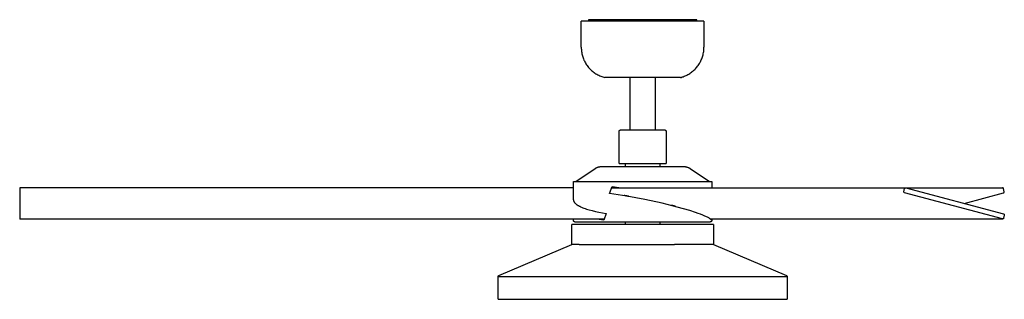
# Model space of a CAD drawing. Header units: millimetres. Extents: x 2489 to 5060, y -11490 to -9826.
# Tile 14 of 25: x 4017 to 5060, y -11490 to -11193. Entities that reach past the tile are written whole.
import ezdxf

# ---------------------------------------------------------------- set-up
doc = ezdxf.new("R2010")
doc.units = ezdxf.units.MM
doc.layers.add('Make2D$Visible$Curvas', color=7, linetype='Continuous')

msp = doc.modelspace()

# ---------------------------------------------------------------- linework, layer by layer
at = {"layer": 'Make2D$Visible$Curvas', "color": 7, "lineweight": -3, "true_color": 0xffffff}
for p, q in [((4622.7, -11193.2), (4619.7, -11193.2)), ((4619.7, -11193.2), (4619.7, -11194.6)), ((4648.7, -11193.2), (4622.7, -11193.2)), ((4654.7, -11193.2), (4648.7, -11193.2)), ((4648.7, -11193.2), (4648.7, -11194.6)), ((4699.7, -11193.2), (4654.7, -11193.2)), ((4654.7, -11193.2), (4654.7, -11194.6)), ((4705.7, -11193.2), (4699.7, -11193.2)), ((4699.7, -11193.2), (4699.7, -11194.6)), ((4731.7, -11193.2), (4705.7, -11193.2)), ((4705.7, -11194.6), (4705.7, -11193.2)), ((4734.7, -11193.2), (4731.7, -11193.2)), ((4734.7, -11194.6), (4734.7, -11193.2))]:
    msp.add_line(p, q, dxfattribs=at)
at = {"layer": 'Make2D$Visible$Curvas', "color": 8, "lineweight": -3, "true_color": 0x7f7f7f}
for p, q in [((4612.2, -11222.5), (4612.2, -11194.6)), ((4742.2, -11194.6), (4612.2, -11194.6)), ((4742.2, -11194.6), (4742.2, -11222.5)), ((4612.2, -11222.5), (4612.2, -11222.5)), ((4612.2, -11222.5), (4612.2, -11223.7)), ((4612.2, -11223.7), (4612.3, -11224.8)), ((4612.3, -11224.8), (4612.4, -11226)), ((4742, -11225.9), (4742.1, -11224.8)), ((4742.1, -11224.8), (4742.2, -11223.7)), ((4742.2, -11222.5), (4742.2, -11222.5)), ((4742.2, -11223.7), (4742.2, -11222.5)), ((4612.4, -11226), (4612.5, -11227.1)), ((4612.5, -11227.1), (4612.7, -11228.2)), ((4612.7, -11228.2), (4612.9, -11229.4)), ((4612.9, -11229.4), (4613.2, -11230.5)), ((4613.2, -11230.5), (4613.5, -11231.6)), ((4613.5, -11231.6), (4613.8, -11232.7)), ((4613.8, -11232.7), (4614.2, -11233.8)), ((4614.2, -11233.8), (4614.6, -11234.9)), ((4614.6, -11234.9), (4615, -11236)), ((4739.4, -11235.8), (4739.9, -11234.7)), ((4739.9, -11234.7), (4740.3, -11233.7)), ((4740.3, -11233.7), (4740.6, -11232.6)), ((4740.6, -11232.6), (4740.9, -11231.5)), ((4740.9, -11231.5), (4741.2, -11230.4)), ((4741.2, -11230.4), (4741.5, -11229.3)), ((4741.5, -11229.3), (4741.7, -11228.2)), ((4741.7, -11228.2), (4741.9, -11227.1)), ((4741.9, -11227.1), (4742, -11225.9)), ((4615, -11236), (4615.5, -11237)), ((4615.5, -11237), (4616.1, -11238)), ((4616.1, -11238), (4616.6, -11239)), ((4616.6, -11239), (4617.2, -11240)), ((4617.2, -11240), (4617.8, -11241)), ((4617.8, -11241), (4618.5, -11241.9)), ((4618.5, -11241.9), (4619.2, -11242.9)), ((4619.2, -11242.9), (4619.9, -11243.8)), ((4619.9, -11243.8), (4620.7, -11244.6)), ((4620.7, -11244.6), (4621.4, -11245.5)), ((4621.4, -11245.5), (4622.3, -11246.3)), ((4732.4, -11246.1), (4733.2, -11245.2)), ((4733.2, -11245.2), (4733.9, -11244.4)), ((4733.9, -11244.4), (4734.7, -11243.5)), ((4734.7, -11243.5), (4735.4, -11242.6)), ((4735.4, -11242.6), (4736.1, -11241.7)), ((4736.1, -11241.7), (4736.7, -11240.8)), ((4736.7, -11240.8), (4737.3, -11239.8)), ((4737.3, -11239.8), (4737.9, -11238.8)), ((4737.9, -11238.8), (4738.4, -11237.8)), ((4738.4, -11237.8), (4738.9, -11236.8)), ((4738.9, -11236.8), (4739.4, -11235.8)), ((4622.3, -11246.3), (4623.1, -11247.1)), ((4623.1, -11247.1), (4624, -11247.8)), ((4624, -11247.8), (4624.9, -11248.6)), ((4624.9, -11248.6), (4625.8, -11249.3)), ((4625.8, -11249.3), (4626.7, -11249.9)), ((4626.7, -11249.9), (4627.7, -11250.6)), ((4627.7, -11250.6), (4628.7, -11251.2)), ((4628.7, -11251.2), (4629.7, -11251.7)), ((4629.7, -11251.7), (4630.7, -11252.2)), ((4630.7, -11252.2), (4631.8, -11252.7)), ((4631.8, -11252.7), (4632.8, -11253.2)), ((4632.8, -11253.2), (4633.9, -11253.6)), ((4633.9, -11253.6), (4635, -11254)), ((4635, -11254), (4636.1, -11254.3)), ((4636.1, -11254.3), (4637.2, -11254.6)), ((4717.2, -11254.6), (4637.2, -11254.6)), ((4663.9, -11310), (4663.9, -11254.6)), ((4690.4, -11254.6), (4690.4, -11310)), ((4717.2, -11254.6), (4718.2, -11254.4)), ((4718.2, -11254.4), (4719.2, -11254)), ((4719.2, -11254), (4720.2, -11253.7)), ((4720.2, -11253.7), (4721.2, -11253.3)), ((4721.2, -11253.3), (4722.2, -11252.9)), ((4722.2, -11252.9), (4723.2, -11252.5)), ((4723.2, -11252.5), (4724.1, -11252)), ((4724.1, -11252), (4725.1, -11251.5)), ((4725.1, -11251.5), (4726.1, -11250.9)), ((4726.1, -11250.9), (4727.1, -11250.3)), ((4727.1, -11250.3), (4728, -11249.7)), ((4728, -11249.7), (4728.9, -11249)), ((4728.9, -11249), (4729.8, -11248.3)), ((4729.8, -11248.3), (4730.7, -11247.6)), ((4730.7, -11247.6), (4731.6, -11246.8)), ((4731.6, -11246.8), (4732.4, -11246.1)), ((4652.2, -11311.8), (4652.2, -11311.7)), ((4652.2, -11311.7), (4652.3, -11311.7)), ((4652.2, -11311.9), (4652.2, -11311.8)), ((4652.2, -11312), (4652.2, -11311.9)), ((4652.2, -11311.9), (4652.2, -11311.9)), ((4652.2, -11312.1), (4652.2, -11312)), ((4652.2, -11346), (4652.2, -11312.1)), ((4652.3, -11311.4), (4652.4, -11311.3)), ((4652.3, -11311.5), (4652.3, -11311.4)), ((4652.3, -11311.6), (4652.3, -11311.5)), ((4652.3, -11311.5), (4652.3, -11311.5)), ((4652.3, -11311.7), (4652.3, -11311.6)), ((4652.4, -11311.2), (4652.4, -11311.1)), ((4652.4, -11311.1), (4652.5, -11311.1)), ((4652.4, -11311.3), (4652.4, -11311.2)), ((4652.4, -11311.3), (4652.4, -11311.3)), ((4652.5, -11311), (4652.6, -11310.9)), ((4652.5, -11311.1), (4652.5, -11311)), ((4652.6, -11310.9), (4652.6, -11310.8)), ((4652.6, -11310.8), (4652.7, -11310.8)), ((4652.6, -11310.9), (4652.6, -11310.9)), ((4652.7, -11310.8), (4652.7, -11310.7)), ((4652.7, -11310.7), (4652.8, -11310.7)), ((4652.8, -11310.7), (4652.8, -11310.6)), ((4652.8, -11310.6), (4652.9, -11310.6)), ((4652.9, -11310.6), (4652.9, -11310.5)), ((4652.9, -11310.5), (4653, -11310.5)), ((4653, -11310.5), (4653, -11310.4)), ((4653, -11310.4), (4653.1, -11310.4)), ((4653.1, -11310.4), (4653.2, -11310.3)), ((4653.1, -11310.4), (4653.1, -11310.4)), ((4653.2, -11310.3), (4653.3, -11310.3)), ((4653.3, -11310.3), (4653.4, -11310.2)), ((4653.3, -11310.3), (4653.3, -11310.3)), ((4653.4, -11310.2), (4653.5, -11310.2)), ((4653.5, -11310.2), (4653.6, -11310.1)), ((4653.5, -11310.2), (4653.5, -11310.2)), ((4653.6, -11310.1), (4653.6, -11310.1)), ((4653.6, -11310.1), (4653.7, -11310.1)), ((4653.7, -11310.1), (4653.8, -11310.1)), ((4653.8, -11310.1), (4653.9, -11310.1)), ((4653.9, -11310.1), (4654, -11310)), ((4653.9, -11310.1), (4653.9, -11310.1)), ((4654, -11310), (4654.1, -11310)), ((4654.1, -11310), (4654.1, -11310)), ((4654.1, -11310), (4654.2, -11310)), ((4654.2, -11310), (4654.3, -11310)), ((4654.3, -11310), (4700.1, -11310)), ((4699.9, -11310), (4699.9, -11310)), ((4700.1, -11310), (4700.2, -11310)), ((4700.2, -11310), (4700.3, -11310)), ((4700.3, -11310), (4700.3, -11310)), ((4700.3, -11310), (4700.4, -11310)), ((4700.4, -11310), (4700.5, -11310.1)), ((4700.5, -11310.1), (4700.5, -11310.1)), ((4700.5, -11310.1), (4700.6, -11310.1)), ((4700.6, -11310.1), (4700.7, -11310.1)), ((4700.7, -11310.1), (4700.8, -11310.1)), ((4700.8, -11310.1), (4700.8, -11310.1)), ((4700.8, -11310.1), (4700.9, -11310.2)), ((4700.9, -11310.2), (4701, -11310.2)), ((4701, -11310.2), (4701, -11310.2)), ((4701, -11310.2), (4701.1, -11310.3)), ((4701.1, -11310.3), (4701.1, -11310.3)), ((4701.1, -11310.3), (4701.2, -11310.3)), ((4701.2, -11310.3), (4701.3, -11310.4)), ((4701.3, -11310.4), (4701.3, -11310.4)), ((4701.3, -11310.4), (4701.4, -11310.5)), ((4701.4, -11310.5), (4701.4, -11310.5)), ((4701.4, -11310.5), (4701.5, -11310.5)), ((4701.5, -11310.5), (4701.5, -11310.6)), ((4701.5, -11310.6), (4701.6, -11310.6)), ((4701.6, -11310.6), (4701.6, -11310.7)), ((4701.6, -11310.7), (4701.7, -11310.8)), ((4701.7, -11310.8), (4701.7, -11310.8)), ((4701.7, -11310.8), (4701.8, -11310.9)), ((4701.8, -11310.9), (4701.8, -11310.9)), ((4701.8, -11310.9), (4701.9, -11311)), ((4701.9, -11311), (4701.9, -11311)), ((4701.9, -11311), (4701.9, -11311.1)), ((4701.9, -11311.1), (4702, -11311.2)), ((4702, -11311.2), (4702, -11311.2)), ((4702, -11311.2), (4702, -11311.3)), ((4702, -11311.3), (4702, -11311.4)), ((4702, -11311.4), (4702.1, -11311.4)), ((4702.1, -11311.4), (4702.1, -11311.5)), ((4702.1, -11311.5), (4702.1, -11311.6)), ((4702.1, -11311.6), (4702.1, -11311.6)), ((4702.1, -11311.6), (4702.1, -11311.7)), ((4702.1, -11311.7), (4702.2, -11311.8)), ((4702.2, -11311.8), (4702.2, -11311.9)), ((4702.2, -11311.9), (4702.2, -11311.9)), ((4702.2, -11311.9), (4702.2, -11312)), ((4702.2, -11312), (4702.2, -11312.1)), ((4702.2, -11312.1), (4702.2, -11312.1)), ((4702.2, -11312.1), (4702.2, -11346)), ((4628.7, -11350.2), (4629.1, -11350)), ((4629.1, -11350), (4629.5, -11349.9)), ((4629.5, -11349.9), (4629.8, -11349.8)), ((4629.8, -11349.8), (4630.2, -11349.6)), ((4630.2, -11349.6), (4630.6, -11349.5)), ((4630.6, -11349.5), (4631, -11349.4)), ((4631, -11349.4), (4631.4, -11349.3)), ((4631.4, -11349.3), (4631.8, -11349.3)), ((4631.8, -11349.3), (4632.2, -11349.2)), ((4632.2, -11349.2), (4632.6, -11349.2)), ((4632.6, -11349.2), (4633, -11349.1)), ((4633, -11349.1), (4633.4, -11349.1)), ((4633.4, -11349.1), (4721, -11349.1)), ((4652.2, -11346), (4702.2, -11346)), ((4659.1, -11349.1), (4659.1, -11346)), ((4695.3, -11346), (4695.3, -11349.1)), ((4721, -11349.1), (4721.4, -11349.1)), ((4721.4, -11349.1), (4721.8, -11349.2)), ((4721.8, -11349.2), (4722.2, -11349.2)), ((4722.2, -11349.2), (4722.6, -11349.3)), ((4722.6, -11349.3), (4723, -11349.3)), ((4723, -11349.3), (4723.4, -11349.4)), ((4723.4, -11349.4), (4723.8, -11349.5)), ((4723.8, -11349.5), (4724.2, -11349.6)), ((4724.2, -11349.6), (4724.5, -11349.8)), ((4724.5, -11349.8), (4724.9, -11349.9)), ((4724.9, -11349.9), (4725.3, -11350)), ((4725.3, -11350), (4725.7, -11350.2)), ((4606.5, -11364.9), (4627, -11351.2)), ((4627, -11351.2), (4627.3, -11350.9)), ((4627, -11351.2), (4627, -11351.2)), ((4627.3, -11350.9), (4627.7, -11350.7)), ((4627.7, -11350.7), (4628, -11350.5)), ((4628, -11350.5), (4628.4, -11350.4)), ((4628.4, -11350.4), (4628.7, -11350.2)), ((4725.7, -11350.2), (4726, -11350.4)), ((4726, -11350.4), (4726.4, -11350.5)), ((4726.4, -11350.5), (4726.7, -11350.7)), ((4726.7, -11350.7), (4727.1, -11350.9)), ((4727.1, -11350.9), (4727.4, -11351.2)), ((4727.4, -11351.2), (4727.4, -11351.2)), ((4727.4, -11351.2), (4747.9, -11364.9)), ((4604, -11384.4), (4604, -11364.9)), ((4604, -11364.9), (4750.4, -11364.9)), ((4642.2, -11377.7), (4645, -11370.3)), ((4652, -11371.7), (4644.8, -11370.6)), ((4645, -11370.3), (4653.7, -11371.7)), ((4750.4, -11364.9), (4750.4, -11371.7)), ((4017.2, -11371.7), (4017.2, -11399.4)), ((4604, -11371.7), (4017.2, -11371.7)), ((4660.3, -11380.5), (4642.2, -11377.7)), ((4644.5, -11371.7), (4955.7, -11371.7)), ((4657.8, -11379.7), (4658.1, -11379.6)), ((4657.9, -11379.8), (4657.8, -11379.7)), ((4658, -11379.9), (4657.9, -11379.8)), ((4658.2, -11379.9), (4658, -11379.9)), ((4658.1, -11379.6), (4658.2, -11379.6)), ((4658.2, -11379.6), (4658.3, -11379.7)), ((4658.3, -11380), (4658.2, -11379.9)), ((4658.3, -11379.7), (4658.5, -11379.7)), ((4658.5, -11380.1), (4658.3, -11380)), ((4658.5, -11379.7), (4658.6, -11379.7)), ((4658.6, -11380.1), (4658.5, -11380.1)), ((4658.6, -11379.7), (4658.9, -11379.7)), ((4658.8, -11380.2), (4658.6, -11380.1)), ((4658.9, -11380.2), (4658.8, -11380.2)), ((4658.9, -11379.7), (4659.3, -11379.8)), ((4659.1, -11380.3), (4658.9, -11380.2)), ((4659.2, -11380.3), (4659.1, -11380.3)), ((4659.4, -11380.3), (4659.2, -11380.3)), ((4659.3, -11379.8), (4659.7, -11379.8)), ((4659.5, -11380.4), (4659.4, -11380.3)), ((4659.7, -11380.4), (4659.5, -11380.4)), ((4659.7, -11379.8), (4660.1, -11379.9)), ((4659.8, -11380.4), (4659.7, -11380.4)), ((4660.1, -11379.9), (4660.5, -11380)), ((4679.5, -11384.1), (4660.3, -11380.5)), ((4660.5, -11380), (4660.9, -11380.1)), ((4660.9, -11380.1), (4661.3, -11380.2)), ((4661.3, -11380.2), (4661.6, -11380.2)), ((4662.3, -11380.8), (4661.5, -11380.7)), ((4661.6, -11380.2), (4661.9, -11380.3)), ((4661.9, -11380.3), (4662.1, -11380.4)), ((4662.1, -11380.4), (4662.2, -11380.4)), ((4662.2, -11380.4), (4662.3, -11380.5)), ((4662.3, -11380.5), (4662.4, -11380.5)), ((4662.7, -11380.7), (4662.3, -11380.8)), ((4662.4, -11380.5), (4662.4, -11380.5)), ((4662.4, -11380.5), (4662.5, -11380.5)), ((4662.5, -11380.5), (4662.5, -11380.6)), ((4662.5, -11380.6), (4662.5, -11380.6)), ((4662.5, -11380.6), (4662.6, -11380.6)), ((4662.6, -11380.6), (4662.6, -11380.6)), ((4662.6, -11380.6), (4662.6, -11380.6)), ((4662.6, -11380.6), (4662.6, -11380.6)), ((4662.6, -11380.6), (4662.6, -11380.6)), ((4662.6, -11380.6), (4662.6, -11380.6)), ((4662.6, -11380.6), (4662.6, -11380.6)), ((4662.6, -11380.6), (4662.6, -11380.6)), ((4662.6, -11380.6), (4662.6, -11380.6)), ((4662.6, -11380.6), (4662.6, -11380.6)), ((4662.6, -11380.6), (4662.6, -11380.6)), ((4662.6, -11380.6), (4662.7, -11380.6)), ((4662.7, -11380.6), (4662.7, -11380.6)), ((4662.7, -11380.6), (4662.7, -11380.7)), ((4662.7, -11380.7), (4662.7, -11380.7)), ((4662.7, -11380.7), (4662.7, -11380.7)), ((4662.7, -11380.7), (4662.7, -11380.7)), ((4662.7, -11380.7), (4662.7, -11380.7)), ((4662.7, -11380.7), (4662.7, -11380.7)), ((4662.7, -11380.7), (4662.7, -11380.7)), ((4662.7, -11380.7), (4662.7, -11380.7)), ((4662.7, -11380.7), (4662.7, -11380.7)), ((4662.7, -11380.7), (4662.7, -11380.7)), ((4662.7, -11380.7), (4662.7, -11380.7)), ((4662.7, -11380.7), (4662.7, -11380.7)), ((4662.7, -11380.7), (4662.7, -11380.7)), ((4662.7, -11380.7), (4662.7, -11380.7)), ((4662.7, -11380.7), (4662.7, -11380.7)), ((4662.7, -11380.7), (4662.7, -11380.7)), ((4662.7, -11380.7), (4662.7, -11380.7)), ((4662.7, -11380.7), (4662.7, -11380.7)), ((4662.7, -11380.7), (4662.7, -11380.7)), ((4662.7, -11380.7), (4662.7, -11380.7)), ((4662.7, -11380.7), (4662.7, -11380.7)), ((4662.7, -11380.7), (4662.7, -11380.7)), ((4662.7, -11380.7), (4662.7, -11380.7)), ((4662.7, -11380.7), (4662.7, -11380.7)), ((4662.7, -11380.7), (4662.7, -11380.7)), ((4662.7, -11380.7), (4662.7, -11380.7)), ((4662.7, -11380.7), (4662.7, -11380.7)), ((4662.7, -11380.7), (4662.7, -11380.7)), ((4662.7, -11380.7), (4662.7, -11380.7)), ((4662.7, -11380.7), (4662.7, -11380.7)), ((4662.7, -11380.7), (4662.7, -11380.7)), ((4743.5, -11371.7), (4743.7, -11371.7)), ((4743.7, -11371.7), (4743.9, -11371.7)), ((4954.1, -11375.9), (4954.8, -11372.5)), ((4954.1, -11376), (4954.1, -11375.9)), ((4954.1, -11375.9), (4954.1, -11375.9)), ((4954.1, -11375.9), (4954.1, -11375.9)), ((4954.1, -11376.1), (4954.1, -11376)), ((4954.1, -11376), (4954.1, -11376)), ((4954.1, -11376), (4954.1, -11376)), ((4954.1, -11376.2), (4954.1, -11376.1)), ((4954.1, -11376.1), (4954.1, -11376.1)), ((4954.1, -11376.1), (4954.1, -11376.1)), ((4954.1, -11376.3), (4954.1, -11376.2)), ((4954.1, -11376.2), (4954.1, -11376.2)), ((4954.1, -11376.2), (4954.1, -11376.2)), ((4954.1, -11376.4), (4954.1, -11376.3)), ((4954.1, -11376.3), (4954.1, -11376.3)), ((4954.1, -11376.3), (4954.1, -11376.3)), ((4954.2, -11376.4), (4954.1, -11376.4)), ((4954.2, -11376.5), (4954.2, -11376.4)), ((4954.2, -11376.4), (4954.2, -11376.4)), ((4954.2, -11376.6), (4954.2, -11376.5)), ((4954.2, -11376.5), (4954.2, -11376.5)), ((4954.2, -11376.5), (4954.2, -11376.5)), ((4954.3, -11376.6), (4954.2, -11376.6)), ((4954.2, -11376.6), (4954.2, -11376.6)), ((4954.3, -11376.7), (4954.3, -11376.6)), ((4954.4, -11376.8), (4954.3, -11376.7)), ((4954.3, -11376.7), (4954.3, -11376.7)), ((4954.3, -11376.7), (4954.3, -11376.7)), ((4954.3, -11376.7), (4954.3, -11376.7)), ((4954.5, -11376.9), (4954.4, -11376.8)), ((4954.4, -11376.8), (4954.4, -11376.8)), ((4954.4, -11376.8), (4954.4, -11376.8)), ((4954.4, -11376.8), (4954.4, -11376.8)), ((4954.6, -11377), (4954.5, -11376.9)), ((4954.5, -11376.9), (4954.5, -11376.9)), ((4954.5, -11376.9), (4954.5, -11376.9)), ((4954.5, -11376.9), (4954.5, -11376.9)), ((4954.7, -11377), (4954.6, -11377)), ((4954.6, -11377), (4954.6, -11377)), ((4954.6, -11377), (4954.6, -11377)), ((4954.8, -11377.1), (4954.7, -11377)), ((4954.7, -11377), (4954.7, -11377)), ((4954.7, -11377), (4954.7, -11377)), ((4954.8, -11372.4), (4954.8, -11372.3)), ((4954.8, -11372.3), (4954.9, -11372.3)), ((4954.8, -11372.5), (4954.8, -11372.4)), ((4954.8, -11372.4), (4954.8, -11372.4)), ((4954.8, -11372.4), (4954.8, -11372.4)), ((4954.8, -11377.1), (4954.8, -11377.1)), ((5058.6, -11404.7), (4954.8, -11377.1)), ((4954.9, -11372.2), (4954.9, -11372.1)), ((4954.9, -11372.1), (4954.9, -11372.1)), ((4954.9, -11372.1), (4955, -11372.1)), ((4954.9, -11372.3), (4954.9, -11372.2)), ((4954.9, -11372.2), (4954.9, -11372.2)), ((4954.9, -11372.2), (4954.9, -11372.2)), ((4954.9, -11372.2), (4954.9, -11372.2)), ((4954.9, -11372.3), (4954.9, -11372.3)), ((4955, -11372.1), (4955, -11372)), ((4955, -11372), (4955, -11372)), ((4955, -11372), (4955, -11372)), ((4955, -11372), (4955.1, -11372)), ((4955, -11372.1), (4955, -11372.1)), ((4955.1, -11372), (4955.1, -11371.9)), ((4955.1, -11371.9), (4955.1, -11371.9)), ((4955.1, -11371.9), (4955.1, -11371.9)), ((4955.1, -11371.9), (4955.1, -11371.9)), ((4955.1, -11371.9), (4955.2, -11371.9)), ((4955.2, -11371.9), (4955.2, -11371.8)), ((4955.2, -11371.8), (4955.2, -11371.8)), ((4955.2, -11371.8), (4955.2, -11371.8)), ((4955.2, -11371.8), (4955.3, -11371.8)), ((4955.3, -11371.8), (4955.4, -11371.7)), ((4955.3, -11371.8), (4955.3, -11371.8)), ((4955.3, -11371.8), (4955.3, -11371.8)), ((4955.4, -11371.7), (4955.4, -11371.7)), ((4955.4, -11371.7), (4955.4, -11371.7)), ((4955.4, -11371.7), (4955.4, -11371.7)), ((4955.4, -11371.7), (4955.5, -11371.7)), ((4955.5, -11371.7), (4955.5, -11371.7)), ((4955.5, -11371.7), (4955.5, -11371.7)), ((4955.5, -11371.7), (4955.6, -11371.7)), ((4955.6, -11371.7), (4955.6, -11371.7)), ((4955.6, -11371.7), (4955.6, -11371.7)), ((4955.6, -11371.7), (4955.7, -11371.7)), ((4955.7, -11371.7), (4955.9, -11371.7)), ((4955.7, -11371.7), (5058.7, -11371.7)), ((4955.9, -11371.7), (5059.6, -11399.4)), ((5017.8, -11388.2), (5059.6, -11377.1)), ((5058.7, -11371.7), (5058.5, -11371.7)), ((5058.8, -11371.7), (5058.7, -11371.7)), ((5058.9, -11371.7), (5058.8, -11371.7)), ((5058.8, -11371.7), (5058.8, -11371.7)), ((5058.8, -11371.7), (5058.8, -11371.7)), ((5059, -11371.7), (5058.9, -11371.7)), ((5058.9, -11371.7), (5058.9, -11371.7)), ((5058.9, -11371.7), (5058.9, -11371.7)), ((5058.9, -11371.7), (5058.9, -11371.7)), ((5059.1, -11371.8), (5059, -11371.7)), ((5059, -11371.7), (5059, -11371.7)), ((5059, -11371.7), (5059, -11371.7)), ((5059.2, -11371.8), (5059.1, -11371.8)), ((5059.1, -11371.8), (5059.1, -11371.8)), ((5059.1, -11371.8), (5059.1, -11371.8)), ((5059.1, -11371.8), (5059.1, -11371.8)), ((5059.2, -11371.9), (5059.2, -11371.8)), ((5059.2, -11371.8), (5059.2, -11371.8)), ((5059.3, -11371.9), (5059.2, -11371.9)), ((5059.2, -11371.9), (5059.2, -11371.9)), ((5059.3, -11372), (5059.3, -11371.9)), ((5059.3, -11371.9), (5059.3, -11371.9)), ((5059.3, -11371.9), (5059.3, -11371.9)), ((5059.4, -11372), (5059.3, -11372)), ((5059.4, -11372.1), (5059.4, -11372)), ((5059.4, -11372), (5059.4, -11372)), ((5059.4, -11372), (5059.4, -11372)), ((5059.5, -11372.1), (5059.4, -11372.1)), ((5059.4, -11372.1), (5059.4, -11372.1)), ((5059.4, -11372.1), (5059.4, -11372.1)), ((5059.5, -11372.2), (5059.5, -11372.1)), ((5059.5, -11372.3), (5059.5, -11372.2)), ((5059.5, -11372.2), (5059.5, -11372.2)), ((5059.5, -11372.2), (5059.5, -11372.2)), ((5059.5, -11372.2), (5059.5, -11372.2)), ((5059.6, -11372.4), (5059.5, -11372.3)), ((5059.5, -11372.3), (5059.5, -11372.3)), ((5059.5, -11372.3), (5059.5, -11372.3)), ((5059.6, -11372.5), (5059.6, -11372.4)), ((5059.6, -11372.4), (5059.6, -11372.4)), ((5059.6, -11372.4), (5059.6, -11372.4)), ((5060.3, -11375.9), (5059.6, -11372.5)), ((5059.6, -11377.1), (5059.7, -11377)), ((5059.6, -11377.1), (5059.6, -11377.1)), ((5059.7, -11377), (5059.7, -11377)), ((5059.7, -11377), (5059.7, -11377)), ((5059.7, -11377), (5059.8, -11377)), ((5059.8, -11377), (5059.9, -11376.9)), ((5059.8, -11377), (5059.8, -11377)), ((5059.8, -11377), (5059.8, -11377)), ((5059.9, -11376.9), (5060, -11376.8)), ((5059.9, -11376.9), (5059.9, -11376.9)), ((5059.9, -11376.9), (5059.9, -11376.9)), ((5059.9, -11376.9), (5059.9, -11376.9)), ((5060, -11376.8), (5060.1, -11376.7)), ((5060, -11376.8), (5060, -11376.8)), ((5060, -11376.8), (5060, -11376.8)), ((5060, -11376.8), (5060, -11376.8)), ((5060.1, -11376.7), (5060.1, -11376.6)), ((5060.1, -11376.6), (5060.2, -11376.6)), ((5060.1, -11376.7), (5060.1, -11376.7)), ((5060.1, -11376.7), (5060.1, -11376.7)), ((5060.1, -11376.7), (5060.1, -11376.7)), ((5060.2, -11376.4), (5060.3, -11376.3)), ((5060.2, -11376.5), (5060.2, -11376.4)), ((5060.2, -11376.4), (5060.2, -11376.4)), ((5060.2, -11376.4), (5060.2, -11376.4)), ((5060.2, -11376.6), (5060.2, -11376.5)), ((5060.2, -11376.5), (5060.2, -11376.5)), ((5060.2, -11376.5), (5060.2, -11376.5)), ((5060.2, -11376.6), (5060.2, -11376.6)), ((5060.3, -11376), (5060.3, -11375.9)), ((5060.3, -11375.9), (5060.3, -11375.9)), ((5060.3, -11375.9), (5060.3, -11375.9)), ((5060.3, -11376.1), (5060.3, -11376)), ((5060.3, -11376), (5060.3, -11376)), ((5060.3, -11376), (5060.3, -11376)), ((5060.3, -11376.2), (5060.3, -11376.1)), ((5060.3, -11376.1), (5060.3, -11376.1)), ((5060.3, -11376.1), (5060.3, -11376.1)), ((5060.3, -11376.3), (5060.3, -11376.2)), ((5060.3, -11376.2), (5060.3, -11376.2)), ((5060.3, -11376.2), (5060.3, -11376.2)), ((5060.3, -11376.3), (5060.3, -11376.3)), ((5060.3, -11376.3), (5060.3, -11376.3)), ((4604, -11384.4), (4604, -11384.5)), ((4604, -11384.5), (4604, -11384.6)), ((4604, -11384.6), (4604, -11384.7)), ((4604, -11384.7), (4604, -11384.9)), ((4604, -11384.9), (4604, -11385)), ((4604, -11385), (4604, -11385.1)), ((4604, -11385.1), (4604, -11385.2)), ((4604, -11385.2), (4604.1, -11385.3)), ((4604.1, -11385.3), (4604.1, -11385.5)), ((4604.1, -11385.5), (4604.1, -11385.6)), ((4604.1, -11385.6), (4604.2, -11385.7)), ((4604.2, -11385.7), (4604.2, -11385.8)), ((4604.2, -11385.8), (4604.3, -11386)), ((4604.3, -11386), (4604.3, -11386.1)), ((4604.3, -11386.1), (4604.4, -11386.2)), ((4604.4, -11386.2), (4604.4, -11386.3)), ((4604.4, -11386.3), (4604.5, -11386.5)), ((4604.5, -11386.5), (4604.6, -11386.6)), ((4604.6, -11386.6), (4604.6, -11386.7)), ((4604.6, -11386.7), (4604.7, -11386.8)), ((4604.7, -11386.8), (4604.8, -11387)), ((4604.8, -11387), (4604.9, -11387.1)), ((4604.9, -11387.1), (4605, -11387.2)), ((4605, -11387.2), (4605.1, -11387.3)), ((4605.1, -11387.3), (4605.2, -11387.5)), ((4605.2, -11387.5), (4605.3, -11387.6)), ((4605.3, -11387.6), (4605.4, -11387.7)), ((4605.4, -11387.7), (4605.5, -11387.8)), ((4605.5, -11387.8), (4605.6, -11388)), ((4605.6, -11388), (4605.7, -11388.1)), ((4605.7, -11388.1), (4606, -11388.3)), ((4606, -11388.3), (4606.3, -11388.6)), ((4606.3, -11388.6), (4606.5, -11388.8)), ((4606.5, -11388.8), (4606.9, -11389.1)), ((4606.9, -11389.1), (4607.2, -11389.3)), ((4607.2, -11389.3), (4607.5, -11389.6)), ((4607.5, -11389.6), (4607.9, -11389.8)), ((4607.9, -11389.8), (4608.3, -11390.1)), ((4608.3, -11390.1), (4608.7, -11390.4)), ((4608.7, -11390.4), (4609.1, -11390.6)), ((4609.1, -11390.6), (4609.5, -11390.8)), ((4609.5, -11390.8), (4610, -11391.1)), ((4610, -11391.1), (4610.5, -11391.3)), ((4610.5, -11391.3), (4611.5, -11391.8)), ((4611.5, -11391.8), (4612.5, -11392.3)), ((4697.9, -11388.1), (4679.5, -11384.1)), ((4713.8, -11392.1), (4697.9, -11388.1)), ((4706.7, -11390.1), (4707.1, -11390.1)), ((4707, -11390.3), (4706.7, -11390.1)), ((4707.1, -11390.1), (4707.2, -11390.1)), ((4707.2, -11390.1), (4707.3, -11390.1)), ((4707.3, -11390.1), (4707.4, -11390.1)), ((4707.4, -11390.1), (4707.6, -11390.1)), ((4707.6, -11390.1), (4707.9, -11390.1)), ((4707.9, -11390.1), (4708.3, -11390.2)), ((4708.3, -11390.2), (4708.7, -11390.2)), ((4708.7, -11390.2), (4709.1, -11390.3)), ((4709.1, -11390.3), (4709.5, -11390.4)), ((4709.5, -11390.4), (4709.8, -11390.5)), ((4711.3, -11391.2), (4709.6, -11391)), ((4709.8, -11390.5), (4710.2, -11390.6)), ((4710.2, -11390.6), (4710.5, -11390.7)), ((4710.5, -11390.7), (4710.9, -11390.8)), ((4710.9, -11390.8), (4711, -11390.8)), ((4711, -11390.8), (4711.1, -11390.8)), ((4711.1, -11390.8), (4711.3, -11390.9)), ((4711.3, -11390.9), (4711.3, -11390.9)), ((4711.3, -11390.9), (4711.4, -11390.9)), ((4711.6, -11391.1), (4711.3, -11391.2)), ((4711.4, -11390.9), (4711.4, -11391)), ((4711.4, -11391), (4711.4, -11391)), ((4711.4, -11391), (4711.5, -11391)), ((4711.5, -11391), (4711.5, -11391)), ((4711.5, -11391), (4711.5, -11391)), ((4711.5, -11391), (4711.5, -11391)), ((4711.5, -11391), (4711.5, -11391)), ((4711.5, -11391), (4711.6, -11391)), ((4711.6, -11391), (4711.6, -11391)), ((4711.6, -11391), (4711.6, -11391)), ((4711.6, -11391), (4711.6, -11391)), ((4711.6, -11391), (4711.6, -11391)), ((4711.6, -11391), (4711.6, -11391.1)), ((4711.6, -11391.1), (4711.6, -11391.1)), ((4711.6, -11391.1), (4711.6, -11391.1)), ((4711.6, -11391.1), (4711.6, -11391.1)), ((4711.6, -11391.1), (4711.6, -11391.1)), ((4711.6, -11391.1), (4711.6, -11391.1)), ((4711.6, -11391.1), (4711.6, -11391.1)), ((4711.6, -11391.1), (4711.6, -11391.1)), ((4711.6, -11391.1), (4711.6, -11391.1)), ((4711.6, -11391.1), (4711.6, -11391.1)), ((4711.6, -11391.1), (4711.6, -11391.1)), ((4711.6, -11391.1), (4711.6, -11391.1)), ((4711.6, -11391.1), (4711.6, -11391.1)), ((4711.6, -11391.1), (4711.6, -11391.1)), ((4711.6, -11391.1), (4711.6, -11391.1)), ((4711.6, -11391.1), (4711.6, -11391.1)), ((4711.6, -11391.1), (4711.6, -11391.1)), ((4711.6, -11391.1), (4711.6, -11391.1)), ((4711.6, -11391.1), (4711.6, -11391.1)), ((4711.6, -11391.1), (4711.6, -11391.1)), ((4711.6, -11391.1), (4711.6, -11391.1)), ((4711.6, -11391.1), (4711.6, -11391.1)), ((4711.6, -11391.1), (4711.6, -11391.1)), ((4711.6, -11391.1), (4711.6, -11391.1)), ((4711.6, -11391.1), (4711.6, -11391.1)), ((4711.6, -11391.1), (4711.6, -11391.1)), ((4711.6, -11391.1), (4711.6, -11391.1)), ((4711.6, -11391.1), (4711.6, -11391.1)), ((4711.6, -11391.1), (4711.6, -11391.1)), ((4711.6, -11391.1), (4711.6, -11391.1)), ((4711.6, -11391.1), (4711.6, -11391.1)), ((4711.6, -11391.1), (4711.6, -11391.1)), ((4711.6, -11391.1), (4711.6, -11391.1)), ((4711.6, -11391.1), (4711.6, -11391.1)), ((4711.6, -11391.1), (4711.6, -11391.1)), ((4017.2, -11399.4), (4017.2, -11400.6)), ((4017.2, -11400.6), (4017.2, -11404)), ((4612.5, -11392.3), (4613.7, -11392.8)), ((4613.7, -11392.8), (4614.9, -11393.3)), ((4614.9, -11393.3), (4616.2, -11393.7)), ((4616.2, -11393.7), (4617.6, -11394.2)), ((4617.6, -11394.2), (4619, -11394.6)), ((4619, -11394.6), (4620.5, -11395.1)), ((4620.5, -11395.1), (4623.7, -11395.9)), ((4623.7, -11395.9), (4627.1, -11396.7)), ((4627.1, -11396.7), (4630.8, -11397.5)), ((4630.8, -11397.5), (4634.6, -11398.1)), ((4634.6, -11398.1), (4638.6, -11398.8)), ((4638.6, -11398.8), (4636, -11406.1)), ((4638, -11400.6), (4638, -11400.6)), ((4638.4, -11399.4), (4638.4, -11399.4)), ((4720.6, -11394), (4713.8, -11392.1)), ((4727.1, -11395.9), (4720.6, -11394)), ((4733.1, -11397.8), (4727.1, -11395.9)), ((4735.9, -11398.8), (4733.1, -11397.8)), ((4738.5, -11399.7), (4735.9, -11398.8)), ((4740.9, -11400.7), (4738.5, -11399.7)), ((4743, -11401.6), (4740.9, -11400.7)), ((4744, -11402), (4743, -11401.6)), ((4744.9, -11402.4), (4744, -11402)), ((5059.6, -11399.4), (5059.7, -11399.4)), ((5060.3, -11400.6), (5059.6, -11404)), ((5059.7, -11399.4), (5059.7, -11399.4)), ((5059.7, -11399.4), (5059.8, -11399.4)), ((5059.8, -11399.4), (5059.8, -11399.4)), ((5059.8, -11399.4), (5059.8, -11399.4)), ((5059.8, -11399.4), (5059.8, -11399.4)), ((5059.8, -11399.4), (5059.9, -11399.4)), ((5059.9, -11399.4), (5059.9, -11399.4)), ((5059.9, -11399.4), (5059.9, -11399.4)), ((5059.9, -11399.4), (5059.9, -11399.4)), ((5059.9, -11399.4), (5060, -11399.5)), ((5060, -11399.5), (5060, -11399.5)), ((5060, -11399.5), (5060, -11399.5)), ((5060, -11399.5), (5060, -11399.5)), ((5060, -11399.5), (5060.1, -11399.5)), ((5060.1, -11399.5), (5060.1, -11399.5)), ((5060.1, -11399.5), (5060.1, -11399.5)), ((5060.1, -11399.5), (5060.1, -11399.6)), ((5060.1, -11399.6), (5060.2, -11399.6)), ((5060.2, -11399.6), (5060.2, -11399.6)), ((5060.2, -11399.6), (5060.2, -11399.6)), ((5060.2, -11399.6), (5060.2, -11399.6)), ((5060.2, -11399.6), (5060.2, -11399.7)), ((5060.2, -11399.7), (5060.2, -11399.7)), ((5060.2, -11399.7), (5060.3, -11399.7)), ((5060.3, -11399.7), (5060.3, -11399.7)), ((5060.3, -11399.7), (5060.3, -11399.8)), ((5060.3, -11399.8), (5060.3, -11399.8)), ((5060.3, -11399.8), (5060.3, -11399.8)), ((5060.3, -11399.8), (5060.3, -11399.8)), ((5060.3, -11399.8), (5060.3, -11399.9)), ((5060.3, -11399.9), (5060.4, -11399.9)), ((5060.4, -11400.4), (5060.3, -11400.5)), ((5060.3, -11400.5), (5060.3, -11400.5)), ((5060.3, -11400.5), (5060.3, -11400.5)), ((5060.3, -11400.5), (5060.3, -11400.5)), ((5060.3, -11400.5), (5060.3, -11400.6)), ((5060.4, -11399.9), (5060.4, -11399.9)), ((5060.4, -11399.9), (5060.4, -11399.9)), ((5060.4, -11399.9), (5060.4, -11400)), ((5060.4, -11400), (5060.4, -11400)), ((5060.4, -11400), (5060.4, -11400)), ((5060.4, -11400), (5060.4, -11400)), ((5060.4, -11400), (5060.4, -11400.1)), ((5060.4, -11400.1), (5060.4, -11400.1)), ((5060.4, -11400.1), (5060.4, -11400.1)), ((5060.4, -11400.1), (5060.4, -11400.1)), ((5060.4, -11400.1), (5060.4, -11400.2)), ((5060.4, -11400.2), (5060.4, -11400.2)), ((5060.4, -11400.2), (5060.4, -11400.2)), ((5060.4, -11400.2), (5060.4, -11400.3)), ((5060.4, -11400.3), (5060.4, -11400.3)), ((5060.4, -11400.3), (5060.4, -11400.3)), ((5060.4, -11400.3), (5060.4, -11400.3)), ((5060.4, -11400.3), (5060.4, -11400.4)), ((5060.4, -11400.4), (5060.4, -11400.4)), ((5060.4, -11400.4), (5060.4, -11400.4)), ((5060.4, -11400.4), (5060.4, -11400.4)), ((4017.2, -11404), (4017.2, -11404.8)), ((4636.5, -11404.8), (4017.2, -11404.8)), ((4604, -11406.3), (4604, -11404.8)), ((4604, -11406.4), (4604, -11406.3)), ((4604, -11406.3), (4604, -11406.3)), ((4604, -11406.5), (4604, -11406.4)), ((4604, -11406.4), (4604, -11406.4)), ((4604, -11406.6), (4604, -11406.5)), ((4604, -11406.5), (4604, -11406.5)), ((4604, -11406.7), (4604, -11406.6)), ((4604, -11406.6), (4604, -11406.6)), ((4604, -11406.8), (4604, -11406.7)), ((4604, -11406.7), (4604, -11406.7)), ((4604.1, -11406.8), (4604, -11406.8)), ((4604.1, -11406.9), (4604.1, -11406.8)), ((4604.1, -11407), (4604.1, -11406.9)), ((4604.1, -11406.9), (4604.1, -11406.9)), ((4604.2, -11407), (4604.1, -11407)), ((4604.2, -11407.1), (4604.2, -11407)), ((4604.2, -11407), (4604.2, -11407)), ((4604.3, -11407.2), (4604.2, -11407.1)), ((4604.2, -11407.1), (4604.2, -11407.1)), ((4604.3, -11407.3), (4604.3, -11407.2)), ((4604.3, -11407.2), (4604.3, -11407.2)), ((4604.4, -11407.3), (4604.3, -11407.3)), ((4604.4, -11407.4), (4604.4, -11407.3)), ((4604.4, -11407.3), (4604.4, -11407.3)), ((4604.5, -11407.4), (4604.4, -11407.4)), ((4604.6, -11407.5), (4604.5, -11407.4)), ((4604.5, -11407.4), (4604.5, -11407.4)), ((4604.7, -11407.5), (4604.6, -11407.5)), ((4604.6, -11407.5), (4604.6, -11407.5)), ((4604.7, -11407.6), (4604.7, -11407.5)), ((4604.8, -11407.6), (4604.7, -11407.6)), ((4604.7, -11407.6), (4604.7, -11407.6)), ((4604.9, -11407.6), (4604.8, -11407.6)), ((4604.8, -11407.6), (4604.8, -11407.6)), ((4604.9, -11407.7), (4604.9, -11407.6)), ((4605, -11407.7), (4604.9, -11407.7)), ((4605.1, -11407.7), (4605, -11407.7)), ((4605, -11407.7), (4605, -11407.7)), ((4605.2, -11407.7), (4605.1, -11407.7)), ((4605.1, -11407.7), (4605.1, -11407.7)), ((4605.3, -11407.7), (4605.2, -11407.7)), ((4605.2, -11407.7), (4605.2, -11407.7)), ((4605.4, -11407.8), (4605.3, -11407.7)), ((4605.3, -11407.7), (4605.3, -11407.7)), ((4605.4, -11407.8), (4610.9, -11407.8)), ((4605.5, -11407.8), (4605.4, -11407.8)), ((4610.9, -11407.8), (4626.5, -11407.8)), ((4626.5, -11407.8), (4727.9, -11407.8)), ((4636, -11406.1), (4628.6, -11404.8)), ((4632.2, -11404.8), (4636.2, -11405.5)), ((4659.1, -11410.7), (4659.1, -11407.8)), ((4695.3, -11407.8), (4695.3, -11410.7)), ((4727.9, -11407.8), (4743.5, -11407.8)), ((4743.5, -11407.8), (4747.6, -11407.8)), ((4745.8, -11402.8), (4744.9, -11402.4)), ((4746.5, -11403.2), (4745.8, -11402.8)), ((4747.3, -11403.6), (4746.5, -11403.2)), ((4747.6, -11403.8), (4747.3, -11403.6)), ((4747.9, -11404), (4747.6, -11403.8)), ((4747.6, -11407.8), (4748.6, -11407.8)), ((4748.2, -11404.2), (4747.9, -11404)), ((4748.1, -11404.2), (4748.1, -11404.2)), ((4748.5, -11404.4), (4748.2, -11404.2)), ((4748.7, -11404.6), (4748.5, -11404.4)), ((4748.6, -11407.8), (4748.9, -11407.8)), ((4749, -11404.8), (4748.7, -11404.6)), ((4749, -11407.8), (4748.9, -11407.8)), ((4748.9, -11407.8), (4748.9, -11407.8)), ((4748.9, -11407.8), (4748.9, -11407.8)), ((4748.9, -11407.8), (4748.9, -11407.8)), ((4748.9, -11407.8), (4748.9, -11407.8)), ((4748.9, -11407.8), (4748.9, -11407.8)), ((4748.9, -11407.8), (4748.9, -11407.8)), ((4749.2, -11404.9), (4749, -11404.8)), ((5058.8, -11404.8), (4749, -11404.8)), ((4749.1, -11407.7), (4749, -11407.7)), ((4749, -11407.7), (4749, -11407.8)), ((4749.2, -11407.7), (4749.1, -11407.7)), ((4749.1, -11407.7), (4749.1, -11407.7)), ((4749.4, -11405.1), (4749.2, -11404.9)), ((4749.3, -11407.7), (4749.2, -11407.7)), ((4749.2, -11407.7), (4749.2, -11407.7)), ((4749.4, -11407.7), (4749.3, -11407.7)), ((4749.3, -11407.7), (4749.3, -11407.7)), ((4749.5, -11405.2), (4749.4, -11405.1)), ((4749.5, -11407.6), (4749.4, -11407.7)), ((4749.4, -11407.7), (4749.4, -11407.7)), ((4749.6, -11405.3), (4749.5, -11405.2)), ((4749.6, -11407.6), (4749.5, -11407.6)), ((4749.5, -11407.6), (4749.5, -11407.6)), ((4749.7, -11405.4), (4749.6, -11405.3)), ((4749.7, -11407.6), (4749.6, -11407.6)), ((4749.6, -11407.6), (4749.6, -11407.6)), ((4749.8, -11405.5), (4749.7, -11405.4)), ((4749.8, -11407.5), (4749.7, -11407.5)), ((4749.7, -11407.5), (4749.7, -11407.6)), ((4749.9, -11405.6), (4749.8, -11405.5)), ((4749.8, -11405.5), (4749.8, -11405.5)), ((4749.9, -11407.4), (4749.8, -11407.4)), ((4749.8, -11407.4), (4749.8, -11407.5)), ((4749.8, -11407.5), (4749.8, -11407.5)), ((4750, -11405.7), (4749.9, -11405.6)), ((4750, -11407.3), (4749.9, -11407.4)), ((4749.9, -11407.4), (4749.9, -11407.4)), ((4750, -11405.8), (4750, -11405.7)), ((4750.1, -11405.9), (4750, -11405.8)), ((4750.1, -11407.2), (4750, -11407.3)), ((4750, -11407.3), (4750, -11407.3)), ((4750, -11407.3), (4750, -11407.3)), ((4750.2, -11406), (4750.1, -11405.9)), ((4750.1, -11405.9), (4750.1, -11405.9)), ((4750.2, -11407.1), (4750.1, -11407.2)), ((4750.1, -11407.2), (4750.1, -11407.2)), ((4750.1, -11407.2), (4750.1, -11407.2)), ((4750.3, -11404.8), (4750.2, -11406.1)), ((4750.2, -11406.1), (4750.2, -11406)), ((4750.2, -11406), (4750.2, -11406)), ((4750.2, -11406), (4750.2, -11406)), ((4750.3, -11406.9), (4750.2, -11407)), ((4750.2, -11407), (4750.2, -11407)), ((4750.2, -11407), (4750.2, -11407.1)), ((4750.2, -11407.1), (4750.2, -11407.1)), ((4750.4, -11406.7), (4750.3, -11406.8)), ((4750.3, -11406.8), (4750.3, -11406.8)), ((4750.3, -11406.8), (4750.3, -11406.9)), ((4750.3, -11406.9), (4750.3, -11406.9)), ((4750.3, -11406.9), (4750.3, -11406.9)), ((4750.4, -11404.8), (4750.4, -11406.3)), ((4750.4, -11406.3), (4750.4, -11406.3)), ((4750.4, -11406.3), (4750.4, -11406.4)), ((4750.4, -11406.4), (4750.4, -11406.4)), ((4750.4, -11406.4), (4750.4, -11406.5)), ((4750.4, -11406.5), (4750.4, -11406.5)), ((4750.4, -11406.5), (4750.4, -11406.6)), ((4750.4, -11406.6), (4750.4, -11406.6)), ((4750.4, -11406.6), (4750.4, -11406.7)), ((4750.4, -11406.7), (4750.4, -11406.7)), ((5058.8, -11404.8), (5058.6, -11404.7)), ((5058.9, -11404.7), (5058.8, -11404.8)), ((5058.8, -11404.8), (5058.8, -11404.8)), ((5058.8, -11404.8), (5058.8, -11404.8)), ((5059, -11404.7), (5058.9, -11404.7)), ((5058.9, -11404.7), (5058.9, -11404.7)), ((5058.9, -11404.7), (5058.9, -11404.7)), ((5059.1, -11404.7), (5059, -11404.7)), ((5059, -11404.7), (5059, -11404.7)), ((5059, -11404.7), (5059, -11404.7)), ((5059, -11404.7), (5059, -11404.7)), ((5059.2, -11404.6), (5059.1, -11404.7)), ((5059.1, -11404.7), (5059.1, -11404.7)), ((5059.1, -11404.7), (5059.1, -11404.7)), ((5059.3, -11404.6), (5059.2, -11404.6)), ((5059.2, -11404.6), (5059.2, -11404.6)), ((5059.2, -11404.6), (5059.2, -11404.6)), ((5059.2, -11404.6), (5059.2, -11404.6)), ((5059.4, -11404.5), (5059.3, -11404.5)), ((5059.3, -11404.5), (5059.3, -11404.5)), ((5059.3, -11404.5), (5059.3, -11404.6)), ((5059.3, -11404.6), (5059.3, -11404.6)), ((5059.5, -11404.4), (5059.4, -11404.4)), ((5059.4, -11404.4), (5059.4, -11404.4)), ((5059.4, -11404.4), (5059.4, -11404.5)), ((5059.4, -11404.5), (5059.4, -11404.5)), ((5059.4, -11404.5), (5059.4, -11404.5)), ((5059.6, -11404.2), (5059.5, -11404.2)), ((5059.5, -11404.2), (5059.5, -11404.2)), ((5059.5, -11404.2), (5059.5, -11404.3)), ((5059.5, -11404.3), (5059.5, -11404.3)), ((5059.5, -11404.3), (5059.5, -11404.3)), ((5059.5, -11404.3), (5059.5, -11404.4)), ((5059.5, -11404.4), (5059.5, -11404.4)), ((5059.6, -11404), (5059.6, -11404)), ((5059.6, -11404), (5059.6, -11404)), ((5059.6, -11404), (5059.6, -11404.1)), ((5059.6, -11404.1), (5059.6, -11404.1)), ((5059.6, -11404.1), (5059.6, -11404.1)), ((5059.6, -11404.1), (5059.6, -11404.2)), ((5059.6, -11404.2), (5059.6, -11404.2))]:
    msp.add_line(p, q, dxfattribs=at)
at = {"layer": 'Make2D$Visible$Curvas', "color": 254, "lineweight": -3, "true_color": 0xcad1ee}
for p, q in [((4610.1, -11410.7), (4602.2, -11410.7)), ((4602.2, -11431.8), (4602.2, -11410.7)), ((4752.2, -11410.7), (4610.1, -11410.7)), ((4752.2, -11410.7), (4752.2, -11431.8)), ((4524.8, -11464.8), (4602.2, -11431.8)), ((4610.1, -11431.8), (4602.2, -11431.8)), ((4610.1, -11431.8), (4710.8, -11431.8)), ((4752.2, -11431.8), (4710.8, -11431.8)), ((4752.2, -11431.8), (4829.6, -11464.8)), ((4524.6, -11464.9), (4524.7, -11464.8)), ((4524.6, -11464.9), (4524.6, -11464.9)), ((4524.6, -11464.9), (4524.6, -11464.9)), ((4524.7, -11464.8), (4524.7, -11464.8)), ((4524.7, -11464.8), (4524.7, -11464.8)), ((4524.7, -11464.8), (4524.7, -11464.8)), ((4524.7, -11464.8), (4524.8, -11464.8)), ((4524.8, -11464.8), (4524.8, -11464.8)), ((4524.8, -11464.8), (4524.8, -11464.8)), ((4829.6, -11464.8), (4829.6, -11464.8)), ((4829.6, -11464.8), (4829.6, -11464.8)), ((4829.6, -11464.8), (4829.6, -11464.8)), ((4829.6, -11464.8), (4829.7, -11464.8)), ((4829.7, -11464.8), (4829.7, -11464.8)), ((4829.7, -11464.8), (4829.7, -11464.8)), ((4829.7, -11464.8), (4829.8, -11464.9)), ((4829.8, -11464.9), (4829.8, -11464.9)), ((4829.8, -11464.9), (4829.8, -11464.9)), ((4524.2, -11465.5), (4524.2, -11465.4)), ((4524.2, -11465.4), (4524.2, -11465.4)), ((4524.2, -11465.4), (4524.3, -11465.4)), ((4524.2, -11465.6), (4524.2, -11465.5)), ((4524.2, -11465.5), (4524.2, -11465.5)), ((4524.2, -11465.5), (4524.2, -11465.5)), ((4524.2, -11465.7), (4524.2, -11465.6)), ((4524.2, -11465.6), (4524.2, -11465.6)), ((4524.2, -11465.6), (4524.2, -11465.6)), ((4524.2, -11465.7), (4524.2, -11465.7)), ((4524.2, -11465.7), (4608.6, -11465.7)), ((4524.2, -11490), (4524.2, -11465.7)), ((4524.3, -11465.2), (4524.4, -11465.1)), ((4524.3, -11465.3), (4524.3, -11465.2)), ((4524.3, -11465.2), (4524.3, -11465.2)), ((4524.3, -11465.2), (4524.3, -11465.2)), ((4524.3, -11465.4), (4524.3, -11465.3)), ((4524.3, -11465.3), (4524.3, -11465.3)), ((4524.3, -11465.3), (4524.3, -11465.3)), ((4524.4, -11465.1), (4524.4, -11465)), ((4524.4, -11465), (4524.5, -11465)), ((4524.4, -11465.1), (4524.4, -11465.1)), ((4524.4, -11465.1), (4524.4, -11465.1)), ((4524.4, -11465.1), (4524.4, -11465.1)), ((4524.5, -11465), (4524.5, -11464.9)), ((4524.5, -11464.9), (4524.6, -11464.9)), ((4524.5, -11465), (4524.5, -11465)), ((4524.5, -11465), (4524.5, -11465)), ((4608.6, -11465.7), (4745.7, -11465.7)), ((4745.7, -11465.7), (4830.2, -11465.7)), ((4829.8, -11464.9), (4829.8, -11464.9)), ((4829.8, -11464.9), (4829.9, -11465)), ((4829.9, -11465), (4829.9, -11465)), ((4829.9, -11465), (4829.9, -11465)), ((4829.9, -11465), (4829.9, -11465)), ((4829.9, -11465), (4830, -11465.1)), ((4830, -11465.1), (4830, -11465.1)), ((4830, -11465.1), (4830, -11465.1)), ((4830, -11465.1), (4830, -11465.1)), ((4830, -11465.1), (4830, -11465.2)), ((4830, -11465.2), (4830.1, -11465.2)), ((4830.1, -11465.2), (4830.1, -11465.2)), ((4830.1, -11465.2), (4830.1, -11465.3)), ((4830.1, -11465.3), (4830.1, -11465.3)), ((4830.1, -11465.3), (4830.1, -11465.3)), ((4830.1, -11465.3), (4830.1, -11465.4)), ((4830.1, -11465.4), (4830.1, -11465.4)), ((4830.1, -11465.4), (4830.2, -11465.4)), ((4830.2, -11465.4), (4830.2, -11465.5)), ((4830.2, -11465.5), (4830.2, -11465.5)), ((4830.2, -11465.5), (4830.2, -11465.5)), ((4830.2, -11465.5), (4830.2, -11465.6)), ((4830.2, -11465.6), (4830.2, -11465.6)), ((4830.2, -11465.6), (4830.2, -11465.6)), ((4830.2, -11465.6), (4830.2, -11465.7)), ((4830.2, -11465.7), (4830.2, -11465.7)), ((4830.2, -11465.7), (4830.2, -11490)), ((4524.2, -11490), (4745.7, -11490)), ((4745.7, -11490), (4830.2, -11490))]:
    msp.add_line(p, q, dxfattribs=at)

doc.saveas('drawing.dxf')
